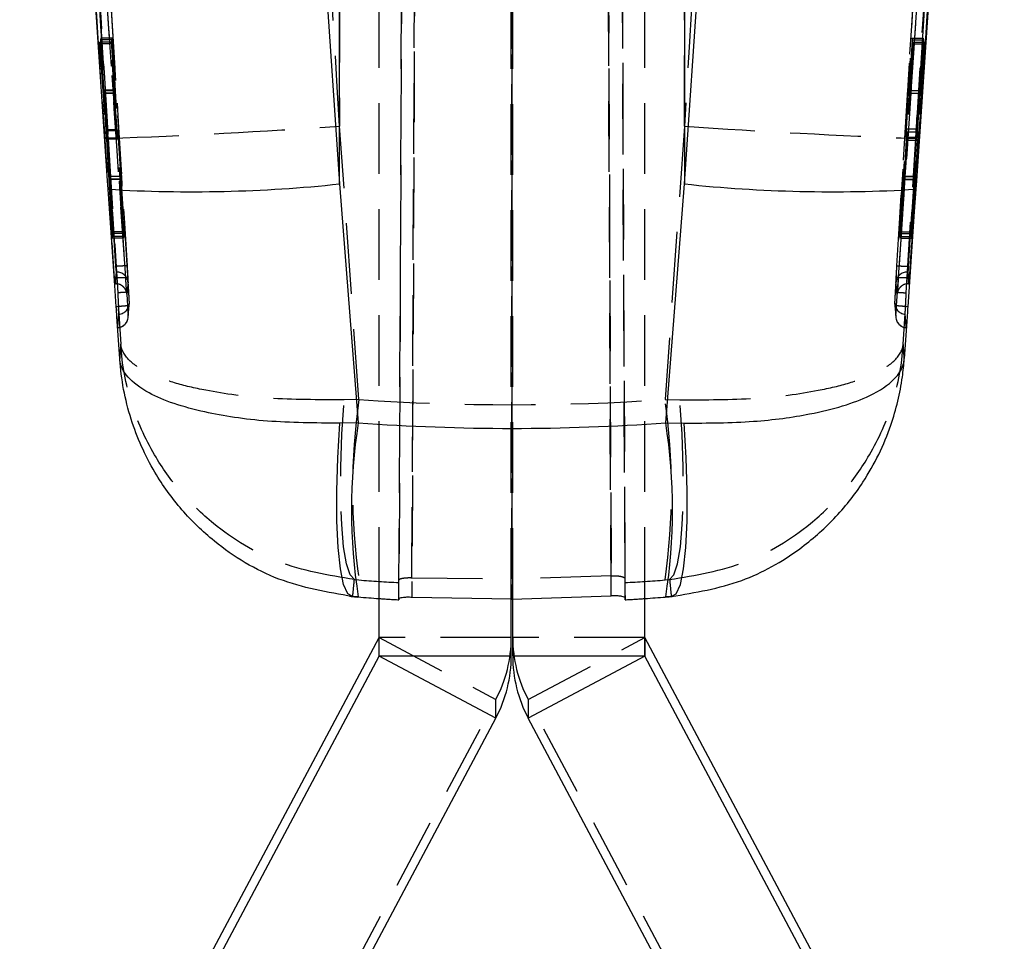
# Model space of a CAD drawing. Extents: x 74 to 743, y 83 to 557.
# Tile 9 of 13: x 398 to 433, y 326 to 359. Entities that reach past the tile are written whole.
import ezdxf

# ---------------------------------------------------------------- set-up
doc = ezdxf.new("R2010")
doc.units = 0
doc.header["$LTSCALE"] = 2
doc.linetypes.add('HIDDEN', pattern=[1.905, 1.27, -0.635])
doc.layers.get('0').update_dxf_attribs({"linetype": 'CONTINUOUS'})

msp = doc.modelspace()

# ---------------------------------------------------------------- linework, layer by layer
at = {"color": 7, "linetype": 'HIDDEN'}
for p, q in [((412.093398, 441.434601), (411.641879, 337.989094)), ((415.221891, 441.326955), (415.23765, 337.930622)), ((418.798347, 338.040011), (418.347524, 441.326955)), ((411.176492, 337.942215), (411.626902, 441.133508)), ((418.848902, 441.025222), (419.298688, 337.975854)), ((411.641888, 338.696549), (412.023223, 426.040912)), ((411.557615, 425.913194), (411.176498, 338.618735)), ((415.23765, 338.654051), (415.224397, 425.58133)), ((418.419294, 425.58133), (418.798336, 338.763053)), ((419.298681, 338.667834), (418.919782, 425.453374)), ((409.045265, 413.095528), (409.045265, 354.924748)), ((421.430096, 354.924748), (421.430096, 413.095528)), ((410.462742, 337.973462), (410.462742, 412.848825)), ((415.212742, 337.931024), (415.212742, 412.848825)), ((415.262618, 337.931389), (415.262618, 412.848825)), ((420.012618, 337.973462), (420.012618, 412.848825)), ((400.465766, 358.091639), (400.45261, 358.033137)), ((400.87133, 358.091639), (400.465766, 358.091639)), ((400.656699, 354.793893), (400.465766, 358.091639)), ((400.858055, 358.033137), (400.87133, 358.091639)), ((400.87133, 358.091639), (401.061972, 354.793893)), ((429.414352, 354.82897), (429.601675, 358.089464)), ((429.601675, 358.089464), (430.009702, 358.089464)), ((429.601675, 358.089464), (429.615019, 358.032765)), ((429.821046, 354.82897), (430.009702, 358.089464)), ((430.009702, 358.089464), (430.022663, 358.032765)), ((400.431009, 357.939893), (400.417302, 357.882464)), ((400.82285, 357.882464), (400.417302, 357.882464)), ((400.417302, 357.882464), (400.641846, 354.76386)), ((400.836448, 357.939893), (400.431009, 357.939893)), ((400.555605, 356.20133), (400.431009, 357.939893)), ((400.45261, 358.033137), (400.55811, 356.214905)), ((400.858055, 358.033137), (400.45261, 358.033137)), ((400.82285, 357.882464), (400.836448, 357.939893)), ((401.047104, 354.76386), (400.82285, 357.882464)), ((400.836448, 357.939893), (400.960926, 356.20133)), ((400.963433, 356.214905), (400.858055, 358.033137)), ((429.651343, 357.882926), (429.424839, 354.727725)), ((429.615019, 358.032765), (429.510151, 356.213847)), ((429.512871, 356.202798), (429.637148, 357.940698)), ((429.615019, 358.032765), (430.022663, 358.032765)), ((429.637148, 357.940698), (429.651343, 357.882926)), ((429.637148, 357.940698), (430.044338, 357.940698)), ((429.651343, 357.882926), (430.058355, 357.882926)), ((430.058355, 357.882926), (429.8313, 354.727725)), ((430.022663, 358.032765), (429.917124, 356.213847)), ((429.919793, 356.202798), (430.044338, 357.940698)), ((430.044338, 357.940698), (430.058355, 357.882926)), ((400.960926, 356.20133), (400.555605, 356.20133)), ((400.963433, 356.214905), (400.55811, 356.214905)), ((400.563187, 356.107296), (400.968521, 356.107296)), ((400.968772, 356.109703), (400.563456, 356.109703)), ((429.505099, 356.107438), (429.912019, 356.107438)), ((429.505304, 356.108183), (429.912222, 356.108183)), ((429.510151, 356.213847), (429.917124, 356.213847)), ((429.512871, 356.202798), (429.919793, 356.202798)), ((409.738623, 345.100867), (409.045265, 354.924748)), ((421.430096, 354.924748), (420.736737, 345.100867)), ((401.047104, 354.76386), (400.641846, 354.76386)), ((401.061972, 354.793893), (400.656699, 354.793893)), ((429.161754, 351.126129), (429.395069, 354.527311)), ((429.395069, 354.527311), (429.801675, 354.527311)), ((429.414352, 354.82897), (429.821046, 354.82897)), ((429.424839, 354.727725), (429.8313, 354.727725)), ((429.567592, 351.126129), (429.801675, 354.527311)), ((400.661467, 354.462141), (400.876403, 350.904146)), ((401.066709, 354.462141), (400.661467, 354.462141)), ((401.081314, 354.492487), (400.676056, 354.492487)), ((400.907645, 351.127164), (400.676056, 354.492487)), ((401.281678, 350.904146), (401.066709, 354.462141)), ((401.081314, 354.492487), (401.313014, 351.127164)), ((429.405314, 354.426237), (429.193458, 350.905763)), ((429.405314, 354.426229), (429.811696, 354.426237)), ((429.811696, 354.426237), (429.599001, 350.905763)), ((400.756538, 353.116484), (400.756799, 353.118041)), ((401.161698, 353.116484), (400.756538, 353.116484)), ((401.161945, 353.12158), (400.756799, 353.12158)), ((429.312547, 353.117639), (429.718629, 353.117639)), ((429.718904, 353.120105), (429.312825, 353.120105)), ((401.167343, 353.011491), (400.762189, 353.011491)), ((400.885326, 350.965859), (400.762189, 353.011491)), ((401.169377, 353.02476), (400.76422, 353.02476)), ((400.76422, 353.02476), (400.899568, 351.067604)), ((401.167343, 353.011491), (401.290407, 350.965859)), ((401.3047, 351.067604), (401.169377, 353.02476)), ((429.305279, 353.022376), (429.170466, 351.065153)), ((429.18493, 350.964615), (429.30745, 353.010805)), ((429.305279, 353.022376), (429.711344, 353.022376)), ((429.30745, 353.010805), (429.713484, 353.010805)), ((429.711344, 353.022376), (429.57601, 351.065153)), ((429.59034, 350.964615), (429.713484, 353.010805)), ((400.876403, 350.904146), (400.885326, 350.965859)), ((401.290407, 350.965859), (400.885326, 350.965859)), ((400.899568, 351.067604), (400.907645, 351.127164)), ((401.3047, 351.067604), (400.899568, 351.067604)), ((401.313014, 351.127164), (400.907645, 351.127164)), ((401.290407, 350.965859), (401.281678, 350.904146)), ((401.313014, 351.127164), (401.3047, 351.067604)), ((429.161754, 351.126129), (429.567592, 351.126129)), ((429.170466, 351.065153), (429.161754, 351.126129)), ((429.170466, 351.065153), (429.57601, 351.065153)), ((429.18493, 350.964615), (429.59034, 350.964615)), ((429.193458, 350.905763), (429.18493, 350.964615)), ((429.57601, 351.065153), (429.567592, 351.126129)), ((429.599001, 350.905763), (429.59034, 350.964615)), ((401.281678, 350.904146), (400.876403, 350.904146)), ((429.193458, 350.905763), (429.599001, 350.905763)), ((401.011144, 349.683629), (400.968561, 349.262686)), ((400.994964, 349.262686), (401.035626, 349.683629)), ((401.001253, 349.885384), (400.999667, 349.885384)), ((401.00135, 349.885123), (401.001253, 349.885384)), ((401.035633, 349.683629), (401.011143, 349.683629)), ((429.439735, 349.683629), (429.480396, 349.262686)), ((429.464216, 349.683629), (429.439735, 349.683629)), ((429.464216, 349.683629), (429.506799, 349.262686)), ((429.474107, 349.885384), (429.47401, 349.885123)), ((429.475693, 349.885384), (429.474107, 349.885384)), ((400.955256, 349.441992), (400.953944, 349.461378)), ((400.96848, 349.262619), (400.994795, 349.262619)), ((400.994951, 349.262686), (400.968561, 349.262686)), ((400.994951, 349.262686), (400.994964, 349.262686)), ((429.480396, 349.262686), (429.480409, 349.262686)), ((429.506799, 349.262686), (429.480409, 349.262686)), ((429.480549, 349.262619), (429.50688, 349.262619)), ((429.520104, 349.441992), (429.521416, 349.461378)), ((401.443468, 348.046699), (401.484332, 348.533699)), ((401.4464, 348.115267), (401.489229, 348.598951)), ((401.100156, 348.363297), (401.1782, 347.094731)), ((429.29716, 347.094731), (429.375204, 348.363297)), ((409.738623, 345.100867), (409.201885, 345.088767)), ((420.736737, 345.100867), (421.273475, 345.088767)), ((409.573269, 338.627012), (409.738623, 338.614458)), ((411.176194, 338.520104), (411.176498, 338.618735)), ((411.641888, 338.696549), (415.23765, 338.654051)), ((418.798336, 338.763053), (415.23765, 338.654051)), ((419.299167, 338.520104), (419.298681, 338.667834)), ((420.736737, 338.614458), (420.902091, 338.627012)), ((411.176194, 337.902466), (411.176194, 338.520104)), ((419.299167, 337.902466), (419.299167, 338.520104)), ((409.715897, 338.003794), (409.512677, 338.02055)), ((411.176436, 337.934757), (411.176194, 337.902466)), ((419.29886, 337.949546), (419.299167, 337.902466)), ((420.962683, 338.02055), (420.759464, 338.003794)), ((410.461572, 336.546244), (414.655573, 334.317269)), ((415.212742, 336.550938), (410.462742, 336.550938)), ((420.012618, 336.550938), (415.262618, 336.550938)), ((415.819788, 334.317269), (420.013789, 336.546244)), ((405.738851, 317.555008), (414.655573, 334.317269)), ((414.655573, 333.652781), (414.655573, 334.317269)), ((415.819788, 334.317269), (415.819788, 333.652781)), ((424.736509, 317.555008), (415.819788, 334.317269))]:
    msp.add_line(p, q, dxfattribs=at)
at = {"color": 7, "linetype": 'CONTINUOUS'}
for p, q in [((409.045265, 352.850439), (409.045265, 395.5744)), ((421.430096, 395.5744), (421.430096, 352.850439)), ((400.707595, 352.963323), (400.258291, 359.561453)), ((430.21614, 359.547811), (429.767765, 352.963323)), ((400.728339, 352.659399), (400.707595, 352.963323)), ((409.045265, 352.850439), (409.715897, 344.264956)), ((420.759464, 344.264956), (421.430096, 352.850439)), ((429.767765, 352.963323), (429.747021, 352.659399)), ((401.141959, 346.577519), (401.052006, 347.899476)), ((429.423355, 347.899476), (429.333401, 346.577519)), ((409.715897, 344.264956), (409.056976, 344.250301)), ((420.759464, 344.264956), (421.418385, 344.250301)), ((410.462742, 335.88645), (410.462742, 337.973462)), ((411.176492, 337.942215), (411.176436, 337.934757)), ((415.23765, 337.930622), (411.641879, 337.989094)), ((415.212742, 335.88645), (415.212742, 337.931024)), ((415.23765, 337.930622), (418.798347, 338.040011)), ((415.262618, 335.88645), (415.262618, 337.931389)), ((419.298688, 337.975854), (419.29886, 337.949546)), ((420.012618, 335.88645), (420.012618, 337.973462)), ((401.544849, 319.78398), (410.461572, 336.546244)), ((410.461572, 335.881757), (410.461572, 336.546244)), ((420.013789, 336.546244), (420.013789, 335.881757)), ((428.930511, 319.78398), (420.013789, 336.546244)), ((401.544849, 319.119492), (410.461572, 335.881757)), ((414.655573, 333.652781), (410.461572, 335.881757)), ((410.462742, 335.88645), (415.212742, 335.88645)), ((415.262618, 335.88645), (420.012618, 335.88645)), ((420.013789, 335.881757), (415.819788, 333.652781)), ((428.930511, 319.119492), (420.013789, 335.881757)), ((405.738851, 316.890517), (414.655573, 333.652781)), ((424.736509, 316.890517), (415.819788, 333.652781))]:
    msp.add_line(p, q, dxfattribs=at)
at = {"color": 7, "linetype": 'HIDDEN', "flags": 128}
for points in [[(400.707595, 352.963323), (398.681384, 382.862167), (397.622153, 398.523459)], [(432.398124, 398.104811), (430.760059, 373.791071), (430.758168, 373.763042), (429.118983, 349.477427)], [(400.728612, 354.484769), (400.777341, 353.691572), (400.976612, 350.449795), (401.069772, 348.935338)], [(429.405552, 348.934757), (429.452813, 349.702956), (429.652128, 352.944734), (429.746748, 354.484769)], [(409.573269, 338.627012), (409.419342, 338.794457), (409.28967, 339.190418), (409.188876, 339.800769), (409.120558, 340.603741), (409.087151, 341.570685), (409.089848, 342.66712), (409.128553, 343.853923), (409.201885, 345.088767)], [(420.902091, 338.627012), (421.056018, 338.794457), (421.18569, 339.190418), (421.286484, 339.800769), (421.354802, 340.603741), (421.388209, 341.570685), (421.385512, 342.66712), (421.346807, 343.853923), (421.273475, 345.088767)]]:
    msp.add_lwpolyline(points, dxfattribs=at)
at = {"color": 7, "linetype": 'CONTINUOUS', "flags": 128}
for points in [[(406.131495, 395.583967), (408.008895, 368.063213), (409.045265, 352.850439)], [(421.430096, 352.850439), (422.466465, 368.063213), (424.343865, 395.583967)], [(401.016842, 348.435814), (400.964784, 349.197457), (400.728339, 352.659399)], [(429.747021, 352.659399), (429.692438, 351.85984), (429.458519, 348.435814)], [(409.512677, 338.02055), (409.337338, 338.118756), (409.188001, 338.45512), (409.070157, 339.017251), (408.988143, 339.784482), (408.944973, 340.728598), (408.942237, 341.81487), (408.980035, 343.003342), (409.056976, 344.250301)], [(420.962683, 338.02055), (421.138023, 338.118756), (421.28736, 338.45512), (421.405203, 339.017251), (421.487217, 339.784482), (421.530387, 340.728598), (421.533123, 341.81487), (421.495325, 343.003342), (421.418385, 344.250301)]]:
    msp.add_lwpolyline(points, dxfattribs=at)
at = {"color": 7, "linetype": 'HIDDEN'}
for centre, radius, start, end in [((390.531144, 626.063422), 271.770037, 272.1503808, 273.90625541), ((439.944216, 626.063422), 271.770037, 266.09374459, 267.8496192), ((401.035673, 349.277669), 0.40596, 3.5807624, 90.0056392), ((429.439628, 349.277719), 0.405911, 89.9849589, 176.4131024), ((401.084215, 348.573981), 0.405783, 273.6227177, 3.5280628), ((429.391169, 348.574005), 0.405809, 176.4713612, 266.3741968), ((401.041523, 348.087931), 0.405799, 273.9811614, 3.862597), ((429.433792, 348.087877), 0.40575, 176.129365, 266.0247755), ((432.553478, 341.857662), 23.044218, 171.909429, 188.090571), ((397.921882, 341.857662), 23.044218, 351.909429, 8.090571), ((410.456631, 336.550984), 4.756112, 331.9883224, 359.9994484), ((420.01873, 336.550984), 4.756112, 180.0005516, 208.0116776)]:
    msp.add_arc(centre, radius, start, end, dxfattribs=at)
at = {"color": 7, "linetype": 'CONTINUOUS'}
for centre, radius, start, end in [((403.744092, 402.502725), 49.934477, 266.5375609, 276.0941522), ((426.731269, 402.502725), 49.934477, 263.9058478, 273.4624391), ((429.150565, 341.134375), 19.685194, 170.8492694, 189.1507306), ((401.324796, 341.134375), 19.685194, 350.8492694, 9.1507306), ((410.452767, 336.550933), 0.009975, 331.962756, 0.028963), ((420.022593, 336.550933), 0.009975, 179.971037, 208.037244), ((410.452767, 335.886445), 0.009975, 331.962756, 0.028963), ((410.456631, 335.886496), 4.756112, 331.9883224, 359.9994484), ((420.01873, 335.886496), 4.756112, 180.0005516, 208.0116776), ((420.022593, 335.886445), 0.009975, 179.971037, 208.037244)]:
    msp.add_arc(centre, radius, start, end, dxfattribs=at)
at = {"color": 7, "linetype": 'HIDDEN'}
for centre, major_axis, ratio, start_param, end_param in [((415.23768, 407.561024), (71.05, 0), 0.881746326, 4.634914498, 4.789863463), ((415.23768, 407.561024), (71.05, 0), 0.973314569, 4.634914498, 4.655194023), ((415.23768, 407.561024), (71.05, 0), 0.973314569, 4.769583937, 4.789863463), ((415.23768, 410.713835), (0, 72.930625), 0.974213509, 3.074336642, 3.084397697), ((415.23768, 410.713835), (0, 72.930625), 0.974213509, 3.198787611, 3.208848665)]:
    msp.add_ellipse(centre, major_axis=major_axis, ratio=ratio, start_param=start_param, end_param=end_param, dxfattribs=at)
at = {"color": 7, "linetype": 'CONTINUOUS'}
for major_axis, ratio, start_param, end_param in [((71.05, 0), 0.938078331, 4.634593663, 4.790184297), ((0, 72.930625), 0.974213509, 3.063797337, 3.074336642), ((0, 72.930625), 0.974213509, 3.208848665, 3.219387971)]:
    msp.add_ellipse((415.23768, 410.713835), major_axis=major_axis, ratio=ratio, start_param=start_param, end_param=end_param, dxfattribs=at)
at = {"color": 7, "linetype": 'HIDDEN'}
for points, knots in [([(409.045265, 354.924748), (408.581041, 362.494524), (407.475638, 380.519572), (406.381095, 398.545275), (405.746214, 409.000928)], [0, 0, 0, 0, 0.419958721, 1, 1, 1, 1]), ([(424.729146, 409.000928), (424.094266, 398.545275), (422.999722, 380.519572), (421.894319, 362.494524), (421.430096, 354.924748)], [0, 0, 0, 0, 0.580041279, 1, 1, 1, 1]), ([(397.548029, 406.599844), (397.563358, 406.347175), (397.644245, 405.013857), (397.987515, 399.357957), (398.83643, 385.396456), (399.815713, 369.358081), (400.5348, 357.642428), (400.728612, 354.484769)], [0, 0, 0, 0, 0.0145445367, 0.0767505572, 0.3255743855, 0.8182255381, 1, 1, 1, 1]), ([(401.468488, 348.963397), (400.829904, 359.3557), (399.648826, 378.576536), (398.479207, 397.798108), (397.941977, 406.626979)], [0, 0, 0, 0, 0.540679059, 1, 1, 1, 1]), ([(432.53338, 406.626904), (431.900844, 396.234228), (430.730956, 377.012738), (429.549531, 357.791989), (429.006879, 348.963516)], [0, 0, 0, 0, 0.540680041, 1, 1, 1, 1]), ([(429.746748, 354.484769), (429.761208, 354.720184), (429.842039, 356.036198), (430.145331, 360.976921), (431.195566, 378.112903), (432.171628, 394.168788), (432.927329, 406.599829)], [0, 0, 0, 0, 0.013552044, 0.075758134, 0.284418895, 1, 1, 1, 1]), ([(397.597447, 405.163774), (398.161613, 395.950523), (399.289945, 377.524022), (400.42976, 359.098263), (400.999667, 349.885384)], [0, 0, 0, 0, 0.500000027, 1, 1, 1, 1]), ([(401.001253, 349.885384), (400.433203, 359.090081), (399.296109, 377.515574), (398.170161, 395.941785), (397.606695, 405.16294)], [0, 0, 0, 0, 0.499563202, 1, 1, 1, 1]), ([(398.011761, 405.185545), (398.57527, 395.964105), (399.7013, 377.537387), (400.838445, 359.111383), (401.406518, 349.906461)], [0, 0, 0, 0, 0.500438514, 1, 1, 1, 1]), ([(429.068842, 349.906461), (429.636916, 359.111383), (430.77406, 377.537387), (431.90009, 395.964105), (432.463599, 405.185545)], [0, 0, 0, 0, 0.499561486, 1, 1, 1, 1]), ([(432.868665, 405.16294), (432.305199, 395.941785), (431.179251, 377.515574), (430.042157, 359.090081), (429.474107, 349.885384)], [0, 0, 0, 0, 0.500436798, 1, 1, 1, 1]), ([(432.877913, 405.163774), (432.313747, 395.950523), (431.185416, 377.524022), (430.045601, 359.098263), (429.475693, 349.885384)], [0, 0, 0, 0, 0.500000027, 1, 1, 1, 1]), ([(398.027107, 398.561323), (398.599673, 390.095531), (399.655101, 374.490265), (400.787205, 357.794615), (401.345937, 349.56473), (401.419971, 348.474244)], [0, 0, 0, 0, 0.507062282, 0.934684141, 1, 1, 1, 1]), ([(429.055389, 348.474244), (429.613794, 356.704148), (430.392398, 368.179399), (431.522803, 384.875127), (432.095254, 393.340929), (432.448255, 398.561353)], [0, 0, 0, 0, 0.492937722, 0.687320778, 1, 1, 1, 1]), ([(432.853207, 398.523459), (432.500251, 393.303024), (431.473467, 378.116248), (430.44361, 362.929588), (429.767765, 352.963323)], [0, 0, 0, 0, 0.34374874, 1, 1, 1, 1]), ([(400.953944, 349.461378), (400.942319, 349.633907), (400.857932, 350.886282), (400.482551, 356.458051), (399.402754, 372.494698), (398.397826, 387.451558), (397.683112, 398.089001)], [0, 0, 0, 0, 0.010643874, 0.077263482, 0.343742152, 1, 1, 1, 1]), ([(401.356378, 349.477427), (400.809101, 357.581966), (399.714549, 373.791041), (398.623007, 390.000222), (398.077237, 398.104811)], [0, 0, 0, 0, 0.500000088, 1, 1, 1, 1]), ([(429.521416, 349.461378), (429.533042, 349.633907), (429.617428, 350.886282), (429.992809, 356.458051), (431.072606, 372.494698), (432.077535, 387.451558), (432.792248, 398.089001)], [0, 0, 0, 0, 0.010643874, 0.077263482, 0.343742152, 1, 1, 1, 1]), ([(400.563187, 356.10936), (400.563131, 356.108938), (400.562913, 356.107299), (400.560896, 356.13007), (400.558, 356.167934), (400.55602, 356.195551), (400.555605, 356.20133)], [0, 0, 0, 0, 0.1328979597, 0.5157154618, 0.8986559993, 1, 1, 1, 1]), ([(400.55811, 356.214905), (400.559359, 356.193021), (400.561856, 356.149254), (400.563256, 356.119231), (400.563413, 356.111765), (400.563456, 356.109703)], [0, 0, 0, 0, 0.41990318, 0.839810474, 1, 1, 1, 1]), ([(400.960926, 356.20133), (400.962069, 356.185543), (400.964736, 356.148702), (400.967607, 356.113622), (400.96872, 356.104881), (400.968763, 356.10888), (400.968772, 356.109703)], [0, 0, 0, 0, 0.24923164, 0.581610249, 0.913861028, 1, 1, 1, 1]), ([(400.968772, 356.109703), (400.968549, 356.116792), (400.968103, 356.130969), (400.965758, 356.17469), (400.963939, 356.206163), (400.963433, 356.214905)], [0, 0, 0, 0, 0.419359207, 0.838717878, 1, 1, 1, 1]), ([(429.510151, 356.213847), (429.509203, 356.197165), (429.50699, 356.158257), (429.505062, 356.118789), (429.504796, 356.106022), (429.505217, 356.107813), (429.505304, 356.108183)], [0, 0, 0, 0, 0.2492854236, 0.5814026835, 0.9134103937, 1, 1, 1, 1]), ([(429.505304, 356.108183), (429.505877, 356.113447), (429.507033, 356.124051), (429.510092, 356.164006), (429.512255, 356.194203), (429.512871, 356.202798)], [0, 0, 0, 0, 0.4135942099, 0.8331056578, 1, 1, 1, 1]), ([(429.917124, 356.213847), (429.916169, 356.197165), (429.913942, 356.158258), (429.911996, 356.118789), (429.911718, 356.106022), (429.912135, 356.107813), (429.912222, 356.108183)], [0, 0, 0, 0, 0.249286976, 0.581401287, 0.913407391, 1, 1, 1, 1]), ([(429.912222, 356.108183), (429.912804, 356.113563), (429.91397, 356.124324), (429.91705, 356.164583), (429.919198, 356.194504), (429.919793, 356.202798)], [0, 0, 0, 0, 0.419574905, 0.839111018, 1, 1, 1, 1]), ([(400.641846, 354.76386), (400.64354, 354.739582), (400.646929, 354.691027), (400.652639, 354.604293), (400.657695, 354.524739), (400.660324, 354.481098), (400.661467, 354.462141)], [0, 0, 0, 0, 0.2653252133, 0.5306570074, 0.7961231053, 1, 1, 1, 1]), ([(400.676056, 354.492487), (400.674388, 354.51673), (400.671053, 354.565216), (400.6654, 354.652071), (400.660416, 354.731489), (400.657817, 354.775121), (400.656699, 354.793893)], [0, 0, 0, 0, 0.2662267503, 0.532461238, 0.7988416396, 1, 1, 1, 1]), ([(401.066709, 354.462141), (401.065194, 354.48721), (401.062163, 354.537347), (401.056573, 354.624553), (401.05134, 354.703293), (401.048388, 354.745498), (401.047104, 354.76386)], [0, 0, 0, 0, 0.2651321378, 0.5302471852, 0.7956245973, 1, 1, 1, 1]), ([(401.061972, 354.793893), (401.06348, 354.76863), (401.066497, 354.718104), (401.07204, 354.63063), (401.077187, 354.552273), (401.080072, 354.510489), (401.081314, 354.492487)], [0, 0, 0, 0, 0.266050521, 0.532101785, 0.798413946, 1, 1, 1, 1]), ([(429.395069, 354.527311), (429.396728, 354.551493), (429.400045, 354.599854), (429.405661, 354.686505), (429.410635, 354.766139), (429.413226, 354.80994), (429.414352, 354.82897)], [0, 0, 0, 0, 0.265309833, 0.530600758, 0.796057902, 1, 1, 1, 1]), ([(429.424839, 354.727725), (429.423144, 354.703332), (429.419753, 354.65455), (429.414048, 354.567574), (429.409035, 354.488281), (429.406433, 354.444893), (429.405314, 354.426229)], [0, 0, 0, 0, 0.266257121, 0.532487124, 0.798901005, 1, 1, 1, 1]), ([(429.801675, 354.527311), (429.803339, 354.551493), (429.806668, 354.599854), (429.812306, 354.686507), (429.817307, 354.766142), (429.819914, 354.809942), (429.821046, 354.82897)], [0, 0, 0, 0, 0.26530851, 0.530599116, 0.796080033, 1, 1, 1, 1]), ([(429.8313, 354.727725), (429.829599, 354.703332), (429.826198, 354.654548), (429.820471, 354.567571), (429.815435, 354.48828), (429.81282, 354.444893), (429.811696, 354.426229)], [0, 0, 0, 0, 0.266256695, 0.532510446, 0.798903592, 1, 1, 1, 1]), ([(400.762189, 353.011491), (400.760897, 353.033584), (400.758314, 353.077769), (400.756885, 353.106547), (400.756594, 353.114869), (400.756538, 353.116484)], [0, 0, 0, 0, 0.446254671, 0.892500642, 1, 1, 1, 1]), ([(400.756979, 353.119122), (400.757617, 353.112311), (400.758894, 353.098679), (400.761901, 353.057761), (400.763833, 353.030263), (400.76422, 353.02476)], [0, 0, 0, 0, 0.44402502, 0.888750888, 1, 1, 1, 1]), ([(401.169377, 353.02476), (401.167888, 353.045694), (401.16491, 353.087564), (401.162243, 353.119892), (401.161519, 353.123892), (401.161669, 353.117678), (401.161698, 353.116484)], [0, 0, 0, 0, 0.309166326, 0.618373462, 0.926679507, 1, 1, 1, 1]), ([(401.161698, 353.116484), (401.162066, 353.107723), (401.162804, 353.0902), (401.165304, 353.045901), (401.167009, 353.017128), (401.167343, 353.011491)], [0, 0, 0, 0, 0.44571495, 0.891410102, 1, 1, 1, 1]), ([(429.312547, 353.117639), (429.311892, 353.110554), (429.310583, 353.096384), (429.307571, 353.055167), (429.305653, 353.027732), (429.305279, 353.022376)], [0, 0, 0, 0, 0.445945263, 0.891841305, 1, 1, 1, 1]), ([(429.30745, 353.010805), (429.308733, 353.032927), (429.311301, 353.077173), (429.313116, 353.114472), (429.313161, 353.12249), (429.312646, 353.118426), (429.312547, 353.117639)], [0, 0, 0, 0, 0.308944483, 0.617911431, 0.926045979, 1, 1, 1, 1]), ([(429.718629, 353.117639), (429.717974, 353.110554), (429.716665, 353.096384), (429.713644, 353.055166), (429.711719, 353.027732), (429.711344, 353.022376)], [0, 0, 0, 0, 0.445940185, 0.891834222, 1, 1, 1, 1]), ([(429.713484, 353.010805), (429.714775, 353.032927), (429.717357, 353.077173), (429.71919, 353.114471), (429.719241, 353.12249), (429.718728, 353.118426), (429.718629, 353.117639)], [0, 0, 0, 0, 0.308946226, 0.617913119, 0.926043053, 1, 1, 1, 1]), ([(401.406518, 349.906461), (401.400165, 349.906533), (401.387457, 349.906676), (401.29365, 349.90207), (401.160042, 349.894666), (401.054247, 349.888304), (401.00135, 349.885123)], [0, 0, 0, 0, 0.249999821, 0.499999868, 0.750000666, 1, 1, 1, 1]), ([(401.406518, 349.906461), (401.408665, 349.871581), (401.41501, 349.768478), (401.424865, 349.603949), (401.43409, 349.443891), (401.44016, 349.33109), (401.440612, 349.312419), (401.44084, 349.303024)], [0, 0, 0, 0, 0.1130616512, 0.3342040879, 0.5552384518, 0.7762076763, 1, 1, 1, 1]), ([(429.034513, 349.303121), (429.034751, 349.312609), (429.035227, 349.331586), (429.04127, 349.443885), (429.050495, 349.60395), (429.06035, 349.768478), (429.066695, 349.871581), (429.068842, 349.906461)], [0, 0, 0, 0, 0.221612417, 0.443202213, 0.664857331, 0.886620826, 1, 1, 1, 1]), ([(429.068842, 349.906461), (429.075196, 349.906533), (429.087903, 349.906676), (429.18171, 349.90207), (429.315318, 349.894666), (429.421113, 349.888304), (429.47401, 349.885123)], [0, 0, 0, 0, 0.249999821, 0.499999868, 0.750000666, 1, 1, 1, 1]), ([(400.999667, 349.885384), (401.001072, 349.862526), (401.00388, 349.816811), (401.007453, 349.756155), (401.01001, 349.710496), (401.011121, 349.687927), (401.011137, 349.68472), (401.011143, 349.683629)], [0, 0, 0, 0, 0.221124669, 0.442247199, 0.663650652, 0.885559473, 1, 1, 1, 1]), ([(401.035633, 349.683629), (401.035394, 349.686825), (401.034916, 349.693222), (401.028864, 349.730969), (401.019635, 349.784558), (401.009802, 349.839342), (401.003479, 349.873591), (401.00135, 349.885123)], [0, 0, 0, 0, 0.2211247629, 0.4425398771, 0.664496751, 0.8870299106, 1, 1, 1, 1]), ([(429.47401, 349.885123), (429.471881, 349.873591), (429.465558, 349.839342), (429.455725, 349.784558), (429.446496, 349.730969), (429.440444, 349.693222), (429.439966, 349.686825), (429.439727, 349.683629)], [0, 0, 0, 0, 0.112970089, 0.335503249, 0.557460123, 0.778875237, 1, 1, 1, 1]), ([(429.475693, 349.885384), (429.474289, 349.862526), (429.47148, 349.816811), (429.467908, 349.756155), (429.46535, 349.710496), (429.464239, 349.687927), (429.464223, 349.68472), (429.464217, 349.683629)], [0, 0, 0, 0, 0.221124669, 0.442247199, 0.663650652, 0.885559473, 1, 1, 1, 1]), ([(401.356378, 349.477427), (401.350484, 349.478463), (401.338698, 349.480535), (401.245123, 349.477868), (401.111744, 349.471427), (401.00626, 349.46471), (400.953944, 349.461378)], [0, 0, 0, 0, 0.251007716, 0.502011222, 0.753018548, 1, 1, 1, 1]), ([(400.955256, 349.441992), (400.959589, 349.420927), (400.968095, 349.37958), (400.979772, 349.324909), (400.989002, 349.283512), (400.993871, 349.264007), (400.994674, 349.263025), (400.994951, 349.262686)], [0, 0, 0, 0, 0.2153285, 0.422666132, 0.651466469, 0.879706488, 1, 1, 1, 1]), ([(400.968561, 349.262686), (400.96831, 349.264364), (400.967806, 349.267718), (400.965159, 349.301556), (400.96145, 349.352466), (400.95791, 349.403103), (400.955811, 349.433865), (400.955256, 349.441992)], [0, 0, 0, 0, 0.22976624, 0.459546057, 0.689001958, 0.917842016, 1, 1, 1, 1]), ([(401.40004, 348.88407), (401.398314, 348.900492), (401.39139, 348.966354), (401.348393, 349.073073), (401.253525, 349.179213), (401.131903, 349.249211), (401.04061, 349.258195), (400.994964, 349.262686)], [0, 0, 0, 0, 0.0815221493, 0.3269432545, 0.5512982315, 0.775649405, 1, 1, 1, 1]), ([(401.396293, 348.922113), (401.395454, 348.931626), (401.392991, 348.959558), (401.384728, 349.070849), (401.372962, 349.23549), (401.363038, 349.379069), (401.357396, 349.462385), (401.356378, 349.477427)], [0, 0, 0, 0, 0.141818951, 0.416420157, 0.664650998, 0.93945774, 1, 1, 1, 1]), ([(401.44084, 349.303024), (401.440013, 349.293902), (401.435874, 349.248292), (401.422934, 349.108589), (401.409628, 348.978096), (401.40004, 348.88407)], [0, 0, 0, 0, 0.065301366, 0.326507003, 1, 1, 1, 1]), ([(429.07532, 348.88407), (429.074367, 348.893184), (429.069598, 348.938756), (429.055357, 349.078423), (429.043242, 349.209011), (429.034513, 349.303113)], [0, 0, 0, 0, 0.065287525, 0.326437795, 1, 1, 1, 1]), ([(429.118983, 349.477427), (429.118416, 349.469053), (429.113227, 349.392374), (429.103298, 349.248263), (429.090422, 349.067535), (429.080725, 348.938593), (429.076216, 348.88623), (429.075531, 348.884578), (429.07532, 348.88407)], [0, 0, 0, 0, 0.026324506, 0.2410526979, 0.4557999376, 0.6901844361, 0.9047190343, 1, 1, 1, 1]), ([(429.480396, 349.262686), (429.43475, 349.258195), (429.343457, 349.249211), (429.221835, 349.179213), (429.126967, 349.073073), (429.08397, 348.966354), (429.077047, 348.900492), (429.07532, 348.88407)], [0, 0, 0, 0, 0.224350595, 0.448701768, 0.673056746, 0.918477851, 1, 1, 1, 1]), ([(429.521416, 349.461378), (429.469101, 349.46471), (429.363616, 349.471427), (429.230238, 349.477868), (429.136663, 349.480535), (429.124876, 349.478463), (429.118983, 349.477427)], [0, 0, 0, 0, 0.246981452, 0.497988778, 0.748992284, 1, 1, 1, 1]), ([(429.480409, 349.262686), (429.48062, 349.262875), (429.481314, 349.263497), (429.485812, 349.281101), (429.495513, 349.324489), (429.507724, 349.381762), (429.516222, 349.423105), (429.520104, 349.441992)], [0, 0, 0, 0, 0.099086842, 0.32730365, 0.57724701, 0.806871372, 1, 1, 1, 1]), ([(429.506799, 349.262686), (429.507051, 349.264364), (429.507554, 349.267718), (429.510201, 349.301556), (429.513911, 349.352466), (429.51745, 349.403103), (429.519549, 349.433865), (429.520104, 349.441992)], [0, 0, 0, 0, 0.22976624, 0.459546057, 0.689001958, 0.917842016, 1, 1, 1, 1]), ([(401.069772, 348.935338), (401.074589, 348.852703), (401.084463, 348.683363), (401.093475, 348.48864), (401.09844, 348.395486), (401.100156, 348.363297)], [0, 0, 0, 0, 0.384135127, 0.787190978, 1, 1, 1, 1]), ([(401.468459, 348.963866), (401.462622, 348.962954), (401.450949, 348.961131), (401.35736, 348.953975), (401.224962, 348.944865), (401.1208, 348.938315), (401.069786, 348.935107)], [0, 0, 0, 0, 0.252536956, 0.505074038, 0.757610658, 1, 1, 1, 1]), ([(401.375658, 348.993706), (401.377724, 348.988924), (401.385765, 348.970319), (401.391596, 348.942996), (401.395605, 348.921542), (401.39703, 348.911293), (401.397728, 348.905478), (401.397638, 348.905719), (401.396754, 348.915893), (401.396215, 348.922105)], [0, 0, 0, 0, 0.062267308, 0.242286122, 0.339964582, 0.42224511, 0.531373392, 0.71387925, 1, 1, 1, 1]), ([(401.40004, 348.88407), (401.399837, 348.883883), (401.399452, 348.883527), (401.397309, 348.909709), (401.396293, 348.922113)], [0, 0, 0, 0, 0.526255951, 1, 1, 1, 1]), ([(401.489229, 348.598951), (401.489215, 348.600854), (401.489175, 348.606404), (401.487143, 348.647075), (401.482516, 348.72954), (401.476067, 348.839297), (401.471014, 348.922043), (401.468488, 348.963397)], [0, 0, 0, 0, 0.115418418, 0.33658158, 0.557773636, 0.778987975, 1, 1, 1, 1]), ([(429.006879, 348.963516), (429.005557, 348.941952), (429.001708, 348.879147), (428.995748, 348.779391), (428.990194, 348.682983), (428.986568, 348.615727), (428.986275, 348.604551), (428.986129, 348.598981)], [0, 0, 0, 0, 0.115796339, 0.33725035, 0.558661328, 0.780060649, 1, 1, 1, 1]), ([(429.006879, 348.963516), (429.012719, 348.96265), (429.0244, 348.960918), (429.117992, 348.953836), (429.250389, 348.944697), (429.354544, 348.938029), (429.405553, 348.934764)], [0, 0, 0, 0, 0.252537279, 0.505073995, 0.757610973, 1, 1, 1, 1]), ([(429.375204, 348.363297), (429.37598, 348.377478), (429.379984, 348.450629), (429.387705, 348.615443), (429.397777, 348.806526), (429.404289, 348.913921), (429.405552, 348.934757)], [0, 0, 0, 0, 0.096835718, 0.499513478, 0.902899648, 1, 1, 1, 1]), ([(428.986129, 348.598981), (429.00008, 348.43177), (429.014033, 348.264531), (429.028958, 348.115292), (429.02896, 348.115267)], [0, 0, 0, 0, 0.999833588, 1, 1, 1, 1]), ([(401.419971, 348.474244), (401.418139, 348.473353), (401.413237, 348.470971), (401.365495, 348.464607), (401.272933, 348.455474), (401.15212, 348.445373), (401.061725, 348.438985), (401.016842, 348.435814)], [0, 0, 0, 0, 0.1327904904, 0.3553195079, 0.571205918, 0.7870920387, 1, 1, 1, 1]), ([(401.069697, 347.683111), (401.070513, 347.692351), (401.074594, 347.738552), (401.088696, 347.901538), (401.100717, 348.053493), (401.109855, 348.169008)], [0, 0, 0, 0, 0.056561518, 0.282807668, 1, 1, 1, 1]), ([(401.109855, 348.169008), (401.109544, 348.180561), (401.108924, 348.203666), (401.103656, 348.301122), (401.100299, 348.360748), (401.100156, 348.363297)], [0, 0, 0, 0, 0.489073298, 0.978156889, 1, 1, 1, 1]), ([(401.419971, 348.474244), (401.421818, 348.4472), (401.426484, 348.37887), (401.433692, 348.276385), (401.440391, 348.184596), (401.44512, 348.123985), (401.445976, 348.118154), (401.446399, 348.115267)], [0, 0, 0, 0, 0.140632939, 0.355324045, 0.569973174, 0.787141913, 1, 1, 1, 1]), ([(429.028961, 348.115267), (429.029384, 348.118154), (429.03024, 348.123985), (429.034969, 348.184596), (429.041668, 348.276385), (429.048876, 348.37887), (429.053542, 348.4472), (429.055389, 348.474244)], [0, 0, 0, 0, 0.212858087, 0.430026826, 0.644675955, 0.859367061, 1, 1, 1, 1]), ([(429.458519, 348.435814), (429.413635, 348.438985), (429.323241, 348.445373), (429.202427, 348.455474), (429.109865, 348.464607), (429.062123, 348.470971), (429.057221, 348.473353), (429.055389, 348.474244)], [0, 0, 0, 0, 0.212907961, 0.428794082, 0.644680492, 0.86720951, 1, 1, 1, 1]), ([(429.365506, 348.169008), (429.365818, 348.180635), (429.366446, 348.204), (429.371769, 348.302218), (429.375118, 348.36176), (429.375204, 348.363297)], [0, 0, 0, 0, 0.491050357, 0.986862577, 1, 1, 1, 1]), ([(429.405663, 347.683104), (429.404935, 347.691355), (429.400941, 347.736579), (429.386822, 347.899556), (429.374722, 348.052504), (429.365506, 348.169008)], [0, 0, 0, 0, 0.050494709, 0.276738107, 1, 1, 1, 1]), ([(401.052006, 347.899476), (401.055168, 347.856997), (401.062448, 347.759221), (401.068277, 347.68901), (401.06931, 347.68472), (401.069697, 347.683111)], [0, 0, 0, 0, 0.324327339, 0.746530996, 1, 1, 1, 1]), ([(401.069924, 347.68294), (401.120143, 347.691915), (401.209854, 347.707947), (401.313128, 347.780092), (401.379516, 347.85666), (401.418103, 347.93146), (401.434656, 347.981349), (401.438697, 348.00511), (401.438933, 348.006496)], [0, 0, 0, 0, 0.287705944, 0.513956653, 0.702613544, 0.861765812, 0.991934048, 1, 1, 1, 1]), ([(429.041267, 347.99307), (429.043645, 347.981433), (429.053, 347.935639), (429.096849, 347.852436), (429.183907, 347.758933), (429.295771, 347.69565), (429.374704, 347.690829), (429.406408, 347.688893)], [0, 0, 0, 0, 0.069790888, 0.274626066, 0.539636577, 0.815087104, 1, 1, 1, 1]), ([(429.423355, 347.899476), (429.420192, 347.856997), (429.412912, 347.75922), (429.407085, 347.689033), (429.406051, 347.68472), (429.405663, 347.683104)], [0, 0, 0, 0, 0.324417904, 0.746739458, 1, 1, 1, 1]), ([(401.1782, 347.094731), (401.17244, 347.007961), (401.161082, 346.836849), (401.148273, 346.663141), (401.141959, 346.577519)], [0, 0, 0, 0, 0.5070976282, 1, 1, 1, 1]), ([(409.201885, 345.088767), (408.278836, 345.091781), (406.459551, 345.097721), (404.441678, 345.364006), (403.076303, 345.689807), (402.105019, 346.050724), (401.394006, 346.516355), (401.194149, 346.893959), (401.178339, 347.092985), (401.1782, 347.094731)], [0, 0, 0, 0, 0.2123085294, 0.4184498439, 0.5447963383, 0.6711660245, 0.8306906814, 0.9985146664, 1, 1, 1, 1]), ([(409.573269, 338.627012), (408.641319, 338.784756), (406.804486, 339.095662), (404.728582, 340.371088), (403.302313, 341.756103), (402.268532, 343.204283), (401.481863, 344.986685), (401.224097, 346.372242), (401.178599, 347.088448), (401.1782, 347.094731)], [0, 0, 0, 0, 0.2123075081, 0.4184487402, 0.5447952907, 0.6711647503, 0.8306894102, 0.99851461, 1, 1, 1, 1]), ([(420.902091, 338.627012), (421.834041, 338.784756), (423.670874, 339.095662), (425.746778, 340.371088), (427.173048, 341.756103), (428.206828, 343.204283), (428.993498, 344.986685), (429.251263, 346.372242), (429.296761, 347.088448), (429.29716, 347.094731)], [0, 0, 0, 0, 0.2123075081, 0.4184487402, 0.5447952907, 0.6711647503, 0.8306894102, 0.99851461, 1, 1, 1, 1]), ([(421.273475, 345.088767), (422.196524, 345.091781), (424.015809, 345.097721), (426.033682, 345.364006), (427.399057, 345.689807), (428.370341, 346.050724), (429.081354, 346.516355), (429.281211, 346.893959), (429.297022, 347.092985), (429.29716, 347.094731)], [0, 0, 0, 0, 0.2123085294, 0.4184498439, 0.5447963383, 0.6711660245, 0.8306906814, 0.9985146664, 1, 1, 1, 1]), ([(429.333401, 346.577519), (429.327087, 346.663141), (429.314278, 346.836849), (429.30292, 347.007961), (429.29716, 347.094731)], [0, 0, 0, 0, 0.4929023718, 1, 1, 1, 1]), ([(409.512677, 338.02055), (409.523554, 338.120774), (409.545476, 338.322786), (409.563957, 338.525082), (409.573269, 338.627012)], [0, 0, 0, 0, 0.496131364, 1, 1, 1, 1]), ([(411.176498, 338.618735), (411.18215, 338.628828), (411.193453, 338.649018), (411.281124, 338.676154), (411.409657, 338.694589), (411.539024, 338.699839), (411.61817, 338.697307), (411.641888, 338.696549)], [0, 0, 0, 0, 0.227714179, 0.455466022, 0.68193168, 0.904686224, 1, 1, 1, 1]), ([(418.798336, 338.763053), (418.798451, 338.76306), (418.799029, 338.763098), (418.801457, 338.763235), (418.811169, 338.763827), (418.850144, 338.765782), (418.94115, 338.76756), (419.071502, 338.759871), (419.19482, 338.737359), (419.28133, 338.70498), (419.292804, 338.680416), (419.298681, 338.667834)], [0, 0, 0, 0, 0.000440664, 0.002203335, 0.009254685, 0.037466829, 0.150767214, 0.357680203, 0.565213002, 0.777296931, 1, 1, 1, 1]), ([(420.902091, 338.627012), (420.911403, 338.525082), (420.929884, 338.322786), (420.951806, 338.120774), (420.962683, 338.02055)], [0, 0, 0, 0, 0.503868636, 1, 1, 1, 1])]:
    msp.add_open_spline(points, degree=3, knots=knots, dxfattribs=at)
at = {"color": 7, "linetype": 'CONTINUOUS'}
for points, knots in [([(401.052006, 347.899476), (401.048455, 347.951314), (401.040441, 348.068324), (401.02862, 348.26134), (401.019816, 348.391758), (401.016842, 348.435814)], [0, 0, 0, 0, 0.344998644, 0.778737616, 1, 1, 1, 1]), ([(429.458519, 348.435814), (429.451796, 348.333804), (429.439351, 348.144961), (429.428891, 347.975738), (429.42391, 347.907131), (429.423355, 347.899476)], [0, 0, 0, 0, 0.510685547, 0.945404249, 1, 1, 1, 1]), ([(409.056976, 344.250301), (408.165588, 344.257527), (406.386205, 344.271953), (404.411156, 344.574827), (403.049209, 344.946648), (402.073997, 345.362431), (401.352878, 345.904224), (401.15479, 346.343703), (401.142069, 346.575518), (401.141959, 346.577519)], [0, 0, 0, 0, 0.2064432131, 0.4121006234, 0.5365014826, 0.6649162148, 0.8273785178, 0.9985093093, 1, 1, 1, 1]), ([(409.512677, 338.02055), (408.610519, 338.174929), (406.809635, 338.483099), (404.765091, 339.735778), (403.329281, 341.117032), (402.277388, 342.581085), (401.462305, 344.407707), (401.192086, 345.833381), (401.142389, 346.571147), (401.141959, 346.577519)], [0, 0, 0, 0, 0.206442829, 0.4121003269, 0.5365004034, 0.6649152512, 0.8273775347, 0.998508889, 1, 1, 1, 1]), ([(420.962683, 338.02055), (421.823062, 338.163829), (423.474664, 338.43887), (425.423331, 339.54441), (426.854834, 340.793789), (428.020164, 342.267325), (428.867868, 344.004132), (429.233552, 345.538091), (429.318013, 346.349075), (429.332972, 346.571147), (429.333401, 346.577519)], [0, 0, 0, 0, 0.196754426, 0.377693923, 0.503231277, 0.632945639, 0.809849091, 0.948061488, 0.998509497, 1, 1, 1, 1]), ([(421.418385, 344.250301), (422.268631, 344.25596), (423.900781, 344.266822), (425.796096, 344.52824), (427.156504, 344.859902), (428.243969, 345.273352), (428.997778, 345.782894), (429.285807, 346.252538), (429.329462, 346.50574), (429.333291, 346.575518), (429.333401, 346.577519)], [0, 0, 0, 0, 0.196757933, 0.377700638, 0.505307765, 0.632940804, 0.809847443, 0.948061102, 0.998509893, 1, 1, 1, 1]), ([(409.396411, 338.027494), (409.476334, 338.020379), (409.577782, 338.011347), (409.680332, 338.003948), (409.702091, 338.002378)], [0, 0, 0, 0, 0.7878301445, 1, 1, 1, 1]), ([(411.641879, 337.989094), (411.587232, 337.990692), (411.477949, 337.993889), (411.336294, 337.985944), (411.231707, 337.971243), (411.182457, 337.955295), (411.178008, 337.945538), (411.176492, 337.942215)], [0, 0, 0, 0, 0.219330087, 0.438616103, 0.659395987, 0.883973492, 1, 1, 1, 1]), ([(419.298688, 337.975854), (419.292978, 337.984712), (419.281556, 338.00243), (419.193049, 338.026224), (419.063515, 338.041902), (418.923271, 338.046012), (418.832928, 338.041672), (418.798347, 338.040011)], [0, 0, 0, 0, 0.219320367, 0.438698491, 0.656123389, 0.868369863, 1, 1, 1, 1]), ([(420.671276, 337.993825), (420.766255, 338.001008), (420.87468, 338.009209), (420.979118, 338.019133), (420.99207, 338.020364)], [0, 0, 0, 0, 0.875982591, 1, 1, 1, 1])]:
    msp.add_open_spline(points, degree=3, knots=knots, dxfattribs=at)

doc.saveas('drawing.dxf')
